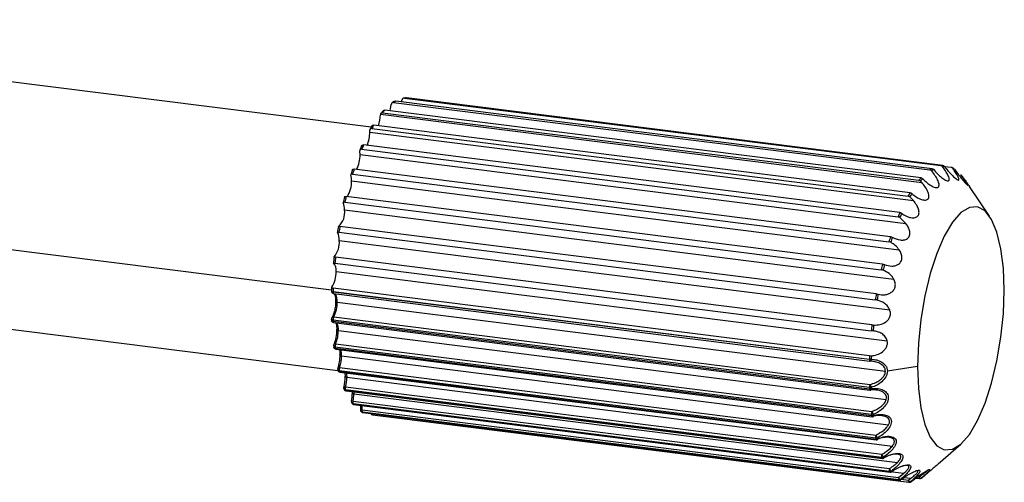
# Paper-space layout '_Dimétrica' of a CAD drawing. Header units: millimetres. Extents: x -198 to 1123, y -646 to 80.
# Tile 27 of 27: x 1042 to 1123, y -157 to -120. Entities that reach past the tile are written whole.
import ezdxf

# ---------------------------------------------------------------- set-up
doc = ezdxf.new("R2010")
doc.units = ezdxf.units.MM

psp = doc.layouts.new('_Dimétrica')

# ---------------------------------------------------------------- linework, layer by layer
at = {"color": 7, "linetype": 'Continuous', "lineweight": 25}
for p, q in [((1071.068, -128.426), (1001.461, -119.657)), ((1072.976, -126.308), (1072.784, -126.427)), ((1072.906, -126.397), (1116.606, -131.902)), ((1116.777, -131.796), (1073.077, -126.291)), ((1073.559, -126.351), (1073.583, -126.215)), ((1073.938, -126.026), (1073.743, -126.04)), ((1073.793, -126.039), (1117.493, -131.545)), ((1117.657, -131.533), (1073.958, -126.027)), ((1071.826, -127.361), (1115.938, -132.918)), ((1072.04, -127.083), (1071.855, -127.294)), ((1072.006, -127.236), (1115.705, -132.742)), ((1115.876, -132.546), (1072.176, -127.04)), ((1071.143, -128.299), (1070.969, -128.594)), ((1114.99, -133.753), (1071.29, -128.247)), ((1070.961, -128.818), (1115.261, -134.4)), ((1071.125, -128.525), (1114.825, -134.031)), ((1070.305, -129.912), (1070.145, -130.281)), ((1114.151, -135.37), (1070.451, -129.865)), ((1070.166, -130.652), (1114.64, -136.255)), ((1070.299, -130.214), (1113.999, -135.72)), ((1069.551, -131.864), (1069.411, -132.293)), ((1069.56, -132.238), (1113.26, -137.744)), ((1113.392, -137.336), (1069.693, -131.831)), ((1117.789, -131.615), (1118.332, -131.683)), ((1118.554, -131.79), (1118.385, -131.698)), ((1069.47, -132.79), (1114.097, -138.413)), ((1121.464, -135.672), (1119.817, -133.251)), ((1068.935, -134.52), (1112.635, -140.026)), ((1112.744, -139.576), (1069.044, -134.07)), ((1115.261, -134.4), (1114.964, -134.094)), ((1068.898, -135.152), (1113.653, -140.79)), ((1114.64, -136.255), (1114.142, -135.775)), ((1026.286, -136.427), (1067.84, -141.662)), ((1068.448, -136.972), (1112.148, -142.477)), ((1112.229, -142.002), (1068.529, -136.496)), ((1068.473, -137.645), (1113.324, -143.296)), ((1068.119, -139.498), (1111.819, -145.004)), ((1111.869, -144.522), (1068.169, -139.016)), ((1068.212, -140.175), (1113.122, -145.833)), ((1006.911, -140.501), (1068.37, -148.244)), ((1067.848, -141.472), (1067.836, -141.766)), ((1111.665, -147.341), (1067.965, -141.835)), ((1067.977, -141.533), (1067.966, -141.817)), ((1067.966, -141.817), (1111.666, -147.323)), ((1111.676, -147.039), (1067.977, -141.533)), ((1068.011, -141.971), (1111.711, -147.477)), ((1068.31, -142.668), (1112.977, -148.295)), ((1067.849, -144.023), (1067.852, -144.112)), ((1111.666, -149.632), (1067.966, -144.127)), ((1067.966, -144.127), (1067.969, -144.217)), ((1067.969, -144.217), (1111.669, -149.722)), ((1068.014, -144.334), (1111.714, -149.839)), ((1068.021, -143.875), (1111.721, -149.381)), ((1068.399, -144.981), (1113.041, -150.605)), ((1068.019, -146.195), (1068.029, -146.275)), ((1111.838, -151.838), (1068.138, -146.333)), ((1068.138, -146.333), (1068.148, -146.413)), ((1068.148, -146.413), (1111.848, -151.919)), ((1068.178, -146.07), (1111.878, -151.576)), ((1068.191, -146.497), (1111.891, -152.002)), ((1068.66, -147.049), (1113.23, -152.665)), ((1111.676, -147.039), (1111.666, -147.323)), ((1112.134, -147.525), (1111.721, -147.476)), ((1111.829, -147.044), (1111.818, -147.326)), ((1068.355, -148.088), (1068.371, -148.155)), ((1112.18, -153.76), (1068.48, -148.255)), ((1068.48, -148.255), (1068.496, -148.323)), ((1068.496, -148.323), (1112.196, -153.828)), ((1068.502, -147.991), (1112.202, -153.497)), ((1068.533, -148.377), (1112.233, -153.882)), ((1115.59, -147.923), (1113.13, -148.293)), ((1068.936, -148.427), (1068.956, -148.732)), ((1069.085, -148.794), (1113.539, -154.395)), ((1068.845, -149.628), (1068.867, -149.68)), ((1112.677, -155.324), (1068.977, -149.819)), ((1068.977, -149.819), (1069, -149.871)), ((1068.982, -149.564), (1112.681, -155.07)), ((1069, -149.871), (1112.7, -155.377)), ((1069.029, -149.902), (1112.729, -155.407)), ((1069.521, -149.964), (1069.527, -150.085)), ((1069.651, -149.98), (1069.657, -150.147)), ((1111.666, -149.632), (1111.669, -149.722)), ((1111.818, -149.625), (1111.822, -149.715)), ((1069.598, -150.729), (1113.298, -156.235)), ((1069.657, -150.147), (1113.956, -155.728)), ((1113.312, -156.47), (1069.612, -150.964)), ((1069.639, -151), (1113.339, -156.506)), ((1069.659, -151.013), (1113.359, -156.518)), ((1070.209, -151.297), (1070.195, -151.426)), ((1070.327, -151.44), (1114.027, -156.946)), ((1114.059, -157.154), (1070.359, -151.648)), ((1070.39, -151.665), (1114.09, -157.17)), ((1070.398, -151.667), (1070.39, -151.665)), ((1070.398, -151.667), (1114.098, -157.173)), ((1071.186, -151.843), (1114.886, -157.348)), ((1111.838, -151.838), (1111.848, -151.919)), ((1111.99, -151.822), (1112, -151.902)), ((1112.18, -153.76), (1112.196, -153.828)), ((1112.33, -153.735), (1112.347, -153.803)), ((1117.285, -155.856), (1119.125, -154.233)), ((1112.677, -155.324), (1112.7, -155.377)), ((1112.826, -155.292), (1112.848, -155.344)), ((1113.541, -156.498), (1114.467, -156.615)), ((1114.027, -156.946), (1114.467, -156.615)), ((1114.098, -157.173), (1114.09, -157.17)), ((1114.268, -157.105), (1114.842, -157.177)), ((1114.493, -156.95), (1115.054, -157.021)), ((1114.842, -157.177), (1115.054, -157.021)), ((1115.436, -157.012), (1115.756, -157.052)), ((1115.885, -157.024), (1115.994, -156.954))]:
    psp.add_line(p, q, dxfattribs=at)
at = {"color": 7, "linetype": 'Continuous', "lineweight": 25, "flags": 128}
for points in [[(1072.618, -127.096), (1072.662, -126.909), (1072.71, -126.569)], [(1122.661, -141.687), (1122.593, -139.908), (1122.391, -138.317), (1122.065, -136.975), (1121.625, -135.934), (1121.089, -135.234), (1120.478, -134.902), (1119.815, -134.95), (1119.125, -135.377), (1118.435, -136.167), (1117.772, -137.288), (1117.161, -138.698), (1116.625, -140.343), (1116.185, -142.16), (1115.859, -144.078), (1115.657, -146.024), (1115.59, -147.923)], [(1067.965, -141.835), (1067.966, -141.866), (1067.969, -141.894), (1067.974, -141.919), (1067.981, -141.94), (1067.989, -141.956), (1067.999, -141.966), (1068.01, -141.971), (1068.011, -141.971)], [(1115.59, -147.923), (1115.657, -149.703), (1115.859, -151.294), (1116.185, -152.636), (1116.625, -153.677), (1117.161, -154.377), (1117.772, -154.709), (1118.435, -154.661), (1119.125, -154.233), (1119.815, -153.444), (1120.478, -152.322), (1121.089, -150.912), (1121.625, -149.267), (1122.065, -147.451), (1122.391, -145.533), (1122.593, -143.586), (1122.661, -141.687)], [(1068.31, -142.668), (1068.275, -142.662), (1068.244, -142.654), (1068.218, -142.644), (1068.199, -142.633), (1068.186, -142.62), (1068.181, -142.607), (1068.181, -142.606)], [(1067.966, -144.127), (1067.931, -144.12), (1067.899, -144.111), (1067.874, -144.1), (1067.854, -144.086), (1067.841, -144.071), (1067.836, -144.055), (1067.836, -144.054)], [(1067.852, -144.112), (1067.842, -144.128), (1067.84, -144.143)], [(1067.84, -144.143), (1067.84, -144.145), (1067.845, -144.161), (1067.857, -144.176), (1067.877, -144.19), (1067.903, -144.201), (1067.934, -144.21), (1067.969, -144.217)], [(1068.014, -144.334), (1068.013, -144.334), (1068.002, -144.328), (1067.992, -144.317), (1067.983, -144.299), (1067.976, -144.276), (1067.972, -144.248), (1067.969, -144.217)], [(1068.399, -144.981), (1068.364, -144.975), (1068.333, -144.967), (1068.307, -144.957), (1068.287, -144.946), (1068.275, -144.934), (1068.27, -144.921), (1068.272, -144.908), (1068.282, -144.895)], [(1068.191, -146.497), (1068.191, -146.497), (1068.179, -146.492), (1068.169, -146.481), (1068.16, -146.463), (1068.153, -146.441), (1068.148, -146.413)], [(1068.66, -147.049), (1068.625, -147.044), (1068.594, -147.036), (1068.568, -147.026), (1068.549, -147.015), (1068.536, -147.002), (1068.531, -146.989), (1068.534, -146.976), (1068.544, -146.964)], [(1111.665, -147.341), (1111.666, -147.372), (1111.669, -147.4), (1111.674, -147.425), (1111.681, -147.445), (1111.689, -147.461), (1111.699, -147.472), (1111.71, -147.477), (1111.711, -147.477)], [(1111.818, -147.326), (1111.813, -147.361), (1111.805, -147.394), (1111.795, -147.422), (1111.782, -147.445), (1111.768, -147.463), (1111.753, -147.474), (1111.737, -147.478), (1111.735, -147.478)], [(1069.085, -148.794), (1069.05, -148.788), (1069.019, -148.78), (1068.993, -148.77), (1068.973, -148.759), (1068.961, -148.747), (1068.956, -148.734), (1068.958, -148.721), (1068.969, -148.708)], [(1069.057, -148.443), (1069.074, -148.568), (1069.085, -148.794)], [(1068.839, -149.598), (1068.84, -149.596), (1068.849, -149.583), (1068.864, -149.573), (1068.886, -149.566), (1068.914, -149.562), (1068.946, -149.562), (1068.982, -149.564)], [(1111.714, -149.839), (1111.713, -149.839), (1111.702, -149.834), (1111.692, -149.822), (1111.683, -149.805), (1111.676, -149.781), (1111.671, -149.754), (1111.669, -149.722)], [(1111.767, -149.839), (1111.769, -149.839), (1111.782, -149.833), (1111.795, -149.82), (1111.805, -149.801), (1111.813, -149.777), (1111.819, -149.748), (1111.822, -149.715)], [(1069.657, -150.147), (1069.622, -150.141), (1069.59, -150.133), (1069.565, -150.124), (1069.545, -150.112), (1069.533, -150.1), (1069.527, -150.087), (1069.53, -150.074), (1069.54, -150.061)], [(1069.659, -151.013), (1069.65, -151.01), (1069.639, -151)], [(1070.359, -151.648), (1070.323, -151.64), (1070.296, -151.627)], [(1070.33, -151.646), (1070.354, -151.656), (1070.39, -151.665)], [(1071.186, -151.843), (1071.179, -151.84), (1071.168, -151.831), (1071.158, -151.816), (1071.151, -151.795), (1071.145, -151.77), (1071.144, -151.761)], [(1111.891, -152.002), (1111.891, -152.002), (1111.879, -151.998), (1111.869, -151.986), (1111.86, -151.969), (1111.853, -151.946), (1111.848, -151.919)], [(1111.97, -151.996), (1111.971, -151.996), (1111.982, -151.989), (1111.991, -151.975), (1111.997, -151.956), (1112, -151.931), (1112, -151.902)], [(1112.335, -153.869), (1112.336, -153.868), (1112.343, -153.86), (1112.348, -153.847), (1112.349, -153.827), (1112.347, -153.803)], [(1112.849, -155.385), (1112.85, -155.384), (1112.853, -155.377), (1112.852, -155.363), (1112.848, -155.344)], [(1113.359, -156.518), (1113.35, -156.515), (1113.339, -156.506)], [(1114.242, -157.135), (1114.239, -157.135), (1114.232, -157.13)], [(1114.886, -157.348), (1114.878, -157.346), (1114.868, -157.337), (1114.858, -157.322), (1114.851, -157.301), (1114.845, -157.275), (1114.842, -157.245), (1114.84, -157.212), (1114.842, -157.177)], [(1115.756, -157.052), (1115.749, -157.05), (1115.738, -157.042), (1115.728, -157.027), (1115.721, -157.006), (1115.715, -156.981), (1115.711, -156.951), (1115.71, -156.919)], [(1115.908, -157.007), (1115.894, -157.018), (1115.885, -157.024)], [(1115.071, -157.303), (1115.07, -157.303), (1115.062, -157.305)]]:
    psp.add_lwpolyline(points, dxfattribs=at)
at = {"color": 7, "linetype": 'Continuous', "lineweight": 25}
for centre, radius, start, end in [((1074.447, -128.693), 2.765, 119.68482, 123.85284), ((1073.986, -127.55), 1.524, 91.07395, 97.27558), ((1068.976, -127.367), 2.847, 340.98734, 359.39432), ((1076.581, -131.061), 5.964, 137.60811, 140.10462), ((1081.06, -134.213), 11.448, 148.59088, 150.20716), ((1068.334, -128.854), 2.627, 336.49136, 0.77188), ((1068.586, -128.816), 2.374, 359.94456, 3.56416), ((1087.622, -137.514), 18.798, 155.98695, 157.1482), ((1067.801, -130.725), 2.366, 331.4904, 1.77539), ((1068.108, -130.639), 2.058, 359.64238, 8.54032), ((1117.686, -133.056), 1.524, 91.07395, 97.27558), ((1067.751, -132.757), 1.719, 358.88999, 14.46166), ((1095.112, -140.335), 26.804, 161.50172, 162.41835), ((1118.146, -134.198), 2.765, 119.68482, 123.85284), ((1118.27, -134.261), 2.752, 119.69057, 123.84709), ((1117.812, -133.124), 1.517, 91.0825, 97.26703), ((1117.702, -133.322), 1.736, 58.65241, 64.30421), ((1067.453, -132.925), 2.021, 325.20111, 3.83596), ((1120.281, -136.567), 5.964, 137.60811, 140.10462), ((1120.395, -136.619), 5.937, 137.61156, 140.10118), ((1116.474, -134.614), 3.53, 35.66882, 39.18981), ((1124.76, -139.719), 11.448, 148.59088, 150.20716), ((1124.854, -139.757), 11.397, 148.59311, 150.20493), ((1101.193, -142.17), 33.271, 165.98129, 166.80448), ((1067.521, -135.088), 1.378, 357.3551, 21.8368), ((1101.831, -142.245), 33.791, 166.00016, 166.78561), ((1067.446, -135.397), 1.472, 311.51493, 9.5915), ((1131.322, -143.02), 18.798, 155.98695, 157.1482), ((1131.386, -143.043), 18.713, 155.98855, 157.1466), ((1105.376, -143.048), 37.545, 169.95376, 170.71321), ((1067.418, -137.543), 1.06, 354.47023, 31.47412), ((1106.079, -143.137), 38.132, 169.97116, 170.69581), ((1066.727, -137.826), 1.756, 318.92162, 5.91269), ((1138.812, -145.841), 26.804, 161.50172, 162.41835), ((1138.842, -145.851), 26.683, 161.50298, 162.41708), ((1105.989, -143.154), 38.168, 173.72195, 174.47313), ((1067.441, -140.029), 0.785, 349.29008, 44.65668), ((1106.702, -143.244), 38.765, 173.73917, 174.45592), ((1145.531, -147.75), 33.791, 166.00016, 166.78561), ((1066.117, -140.291), 2.098, 326.19638, 3.16744), ((1145.531, -147.752), 33.639, 166.00124, 166.78453), ((1068.036, -141.773), 0.2, 178.02911, 262.81924), ((1067.953, -141.659), 0.158, 222.34948, 274.5215), ((1068.49, -141.835), 0.525, 178.01637, 179.98618), ((1067.393, -142.547), 0.926, 352.51737, 37.31252), ((1065.934, -142.737), 2.377, 331.39689, 1.67338), ((1149.779, -148.642), 38.132, 169.97116, 170.69581), ((1149.76, -148.64), 37.961, 169.97216, 170.69481), ((1068.036, -144.047), 0.2, 145.40887, 182.09813), ((1068.039, -144.135), 0.2, 182.27489, 262.81924), ((1067.993, -144.024), 0.152, 79.2052, 143.6567), ((1068.435, -144.099), 0.47, 151.61623, 183.40341), ((1067.197, -144.895), 1.205, 355.89989, 25.96061), ((1065.119, -144.931), 3.163, 336.43105, 0.64574), ((1065.749, -145.011), 2.65, 336.43105, 0.64574), ((1150.402, -148.749), 38.765, 173.73917, 174.45592), ((1150.381, -148.747), 38.59, 173.74015, 174.45493), ((1068.206, -146.219), 0.2, 153.76472, 187.09755), ((1068.133, -146.2), 0.133, 199.34486, 272.11128), ((1068.092, -146.315), 0.0751, 147.46406, 186.60654), ((1068.216, -146.298), 0.2, 187.31543, 262.81924), ((1068.144, -146.28), 0.134, 199.21305, 271.97822), ((1068.144, -146.207), 0.14, 76.1807, 147.14556), ((1068.652, -146.277), 0.517, 156.50596, 186.24202), ((1067.074, -147.005), 1.587, 358.37751, 16.73695), ((1065.136, -146.969), 3.408, 340.83662, 0.09315), ((1065.805, -147.054), 2.855, 340.83662, 0.09315), ((1112.19, -147.341), 0.525, 178.01637, 179.98618), ((1111.76, -146.56), 0.769, 262.90858, 274.32939), ((1111.736, -147.278), 0.2, 262.81924, 269.61509), ((1068.542, -148.111), 0.2, 159.79055, 193.53783), ((1068.483, -148.112), 0.143, 198.92463, 268.69396), ((1068.463, -148.117), 0.132, 72.7561, 145.30317), ((1068.472, -148.201), 0.111, 155.41479, 193.1972), ((1068.558, -148.178), 0.2, 193.8317, 262.81924), ((1068.5, -148.179), 0.143, 199.02794, 268.56797), ((1068.982, -148.165), 0.511, 160.13967, 190.13325), ((1068.558, -148.32), 0.0619, 182.5773, 246.57139), ((1065.414, -148.699), 3.555, 344.85093, 359.84969), ((1066.107, -148.786), 2.978, 344.85093, 359.84969), ((1069.032, -149.651), 0.2, 164.56542, 202.68067), ((1068.989, -149.663), 0.156, 204.72009, 265.58665), ((1069.054, -149.703), 0.2, 203.11963, 262.81924), ((1069.013, -149.714), 0.158, 205.39025, 265.16961), ((1069.414, -149.699), 0.452, 162.74469, 195.38173), ((1069.041, -149.861), 0.0426, 194.58477, 254.05095), ((1112.135, -149.604), 0.47, 151.61623, 183.40341), ((1111.722, -149.172), 0.464, 263.02583, 282.00753), ((1111.724, -149.269), 0.457, 263.03176, 282.30582), ((1111.739, -149.641), 0.2, 262.81924, 278.07224), ((1111.341, -149.674), 0.48, 5.7578, 37.61132), ((1069.657, -150.779), 0.2, 168.67354, 217.0705), ((1069.543, -150.901), 0.181, 72.30685, 116.91075), ((1065.946, -150.049), 3.594, 348.65384, 359.80148), ((1072.256, -148.651), 3.491, 217.06867, 217.78996), ((1069.942, -150.826), 0.358, 164.21418, 202.71775), ((1066.646, -150.137), 3.011, 348.65384, 359.80148), ((1069.631, -150.797), 0.168, 217.60628, 263.62117), ((1069.684, -150.814), 0.2, 217.79181, 262.81924), ((1069.658, -150.832), 0.168, 218.2828, 263.58128), ((1072.441, -148.827), 3.546, 217.06867, 217.78996), ((1070.393, -151.452), 0.2, 172.47992, 240.90127), ((1070.063, -153.258), 1.837, 81.74596, 85.90641), ((1071.04, -149.929), 1.716, 240.89927, 242.05736), ((1070.567, -151.509), 0.25, 163.95881, 213.64568), ((1067.378, -151.048), 2.975, 352.41291, 358.98869), ((1112.352, -151.782), 0.517, 156.50596, 186.24202), ((1111.322, -151.979), 0.686, 13.21864, 35.91936), ((1070.423, -151.469), 0.2, 242.05935, 262.81924), ((1071.207, -150.125), 1.743, 240.89927, 242.05736), ((1071.211, -151.644), 0.2, 211.29674, 262.81924), ((1111.878, -151.502), 0.339, 263.20231, 289.29863), ((1111.888, -151.586), 0.336, 263.20993, 289.56503), ((1111.916, -151.804), 0.2, 262.81924, 285.78371), ((1112.682, -153.671), 0.511, 160.13967, 190.13325), ((1112.211, -153.488), 0.275, 263.39863, 295.6922), ((1112.227, -153.558), 0.273, 263.40582, 295.92092), ((1112.258, -153.826), 0.0619, 182.5773, 246.57139), ((1111.262, -154.157), 1.148, 21.54021, 35.06324), ((1112.258, -153.684), 0.2, 262.81924, 292.52414), ((1113.114, -155.204), 0.452, 162.74469, 195.38173), ((1112.704, -155.09), 0.236, 263.54843, 301.06999), ((1108.662, -157.84), 4.882, 31.46571, 34.57187), ((1112.726, -155.144), 0.235, 263.55223, 301.25753), ((1112.741, -155.366), 0.0426, 194.58477, 254.05095), ((1112.754, -155.209), 0.2, 262.81924, 298.21352), ((1113.642, -156.332), 0.358, 164.21418, 202.71775), ((1114.525, -155.407), 1.48, 213.99325, 223.8489), ((1113.336, -156.261), 0.211, 263.57246, 305.35882), ((1116.274, -154.305), 3.53, 217.06867, 217.78996), ((1116.141, -154.333), 3.546, 217.06867, 217.78996), ((1113.363, -156.297), 0.21, 263.56979, 305.50282), ((1113.384, -156.32), 0.2, 262.81924, 302.86324), ((1113.458, -156.49), 0.0341, 2.84188, 39.64671), ((1114.267, -157.015), 0.25, 163.95881, 213.64568), ((1114.468, -156.66), 0.525, 212.97631, 239.52024), ((1114.081, -156.962), 0.193, 263.39724, 308.49841), ((1114.907, -155.631), 1.743, 240.89927, 242.05736), ((1114.112, -156.98), 0.192, 263.3856, 308.59634), ((1114.123, -156.975), 0.2, 262.81924, 306.51859), ((1115.045, -155.597), 1.735, 240.89927, 242.05736), ((1115.085, -157.027), 0.286, 211.70157, 258.71109), ((1115.874, -156.818), 0.192, 211.50687, 280.12044), ((1115.781, -156.854), 0.2, 262.81924, 301.34094), ((1114.433, -154.588), 2.833, 301.35914, 303.81512), ((1114.911, -157.15), 0.2, 262.81924, 273.53984), ((1114.796, -155.829), 1.523, 273.54108, 274.80845), ((1114.912, -157.17), 0.18, 273.65339, 310.37135), ((1114.946, -157.17), 0.177, 262.80708, 274.80433), ((1114.944, -157.148), 0.2, 274.8072, 309.2146), ((1114.945, -157.167), 0.18, 274.96067, 310.36294), ((1114.935, -155.794), 1.516, 273.54108, 274.80845)]:
    psp.add_arc(centre, radius, start, end, dxfattribs=at)
for points, knots in [([(1072.906, -126.397), (1072.882, -126.397), (1072.833, -126.396), (1072.769, -126.433), (1072.724, -126.492), (1072.714, -126.543), (1072.71, -126.569)], [0, 0, 0, 0, 0.251555, 0.500273, 0.749851, 1, 1, 1, 1]), ([(1073.793, -126.039), (1073.768, -126.039), (1073.719, -126.039), (1073.652, -126.077), (1073.603, -126.138), (1073.589, -126.189), (1073.583, -126.215)], [0, 0, 0, 0, 0.251555, 0.500273, 0.749851, 1, 1, 1, 1]), ([(1071.826, -127.361), (1071.825, -127.368), (1071.823, -127.379), (1071.823, -127.392), (1071.823, -127.397)], [0, 0, 0, 0, 0.560731, 1, 1, 1, 1]), ([(1072.006, -127.236), (1071.984, -127.235), (1071.941, -127.234), (1071.887, -127.259), (1071.845, -127.301), (1071.832, -127.341), (1071.826, -127.361)], [0, 0, 0, 0, 0.251554, 0.50022, 0.750106, 1, 1, 1, 1]), ([(1071.999, -127.195), (1072, -127.173), (1072.002, -127.129), (1072.042, -127.074), (1072.103, -127.04), (1072.152, -127.04), (1072.176, -127.04)], [0, 0, 0, 0, 0.249582, 0.499712, 0.748963, 1, 1, 1, 1]), ([(1071.126, -128.382), (1071.125, -128.362), (1071.123, -128.324), (1071.159, -128.276), (1071.217, -128.246), (1071.265, -128.247), (1071.29, -128.247)], [0, 0, 0, 0, 0.249582, 0.499712, 0.748963, 1, 1, 1, 1]), ([(1071.125, -128.525), (1071.101, -128.524), (1071.053, -128.523), (1070.996, -128.552), (1070.96, -128.601), (1070.957, -128.646), (1070.956, -128.668)], [0, 0, 0, 0, 0.251555, 0.500273, 0.749851, 1, 1, 1, 1]), ([(1070.3, -129.972), (1070.297, -129.957), (1070.292, -129.926), (1070.324, -129.887), (1070.379, -129.862), (1070.427, -129.864), (1070.451, -129.865)], [0, 0, 0, 0, 0.249582, 0.499712, 0.748963, 1, 1, 1, 1]), ([(1070.299, -130.214), (1070.275, -130.213), (1070.227, -130.211), (1070.174, -130.233), (1070.142, -130.274), (1070.143, -130.314), (1070.143, -130.333)], [0, 0, 0, 0, 0.251555, 0.500273, 0.749851, 1, 1, 1, 1]), ([(1117.62, -131.62), (1117.612, -131.61), (1117.595, -131.59), (1117.564, -131.568), (1117.53, -131.552), (1117.505, -131.547), (1117.493, -131.545)], [0, 0, 0, 0, 0.25, 0.5, 0.75, 1, 1, 1, 1]), ([(1117.657, -131.533), (1117.67, -131.535), (1117.694, -131.54), (1117.728, -131.556), (1117.759, -131.578), (1117.775, -131.598), (1117.783, -131.608)], [0, 0, 0, 0, 0.25, 0.5, 0.75, 1, 1, 1, 1]), ([(1069.56, -132.238), (1069.536, -132.237), (1069.488, -132.234), (1069.437, -132.249), (1069.409, -132.28), (1069.413, -132.312), (1069.415, -132.328)], [0, 0, 0, 0, 0.251555, 0.500273, 0.749851, 1, 1, 1, 1]), ([(1069.552, -131.907), (1069.549, -131.896), (1069.541, -131.874), (1069.569, -131.845), (1069.621, -131.827), (1069.669, -131.829), (1069.693, -131.831)], [0, 0, 0, 0, 0.249582, 0.499712, 0.748963, 1, 1, 1, 1]), ([(1116.01, -132.617), (1116.119, -132.724), (1116.337, -132.94), (1116.693, -133.193), (1116.99, -133.328), (1117.186, -133.344), (1117.293, -133.3), (1117.349, -133.201), (1117.35, -133.011), (1117.24, -132.712), (1117.021, -132.337), (1116.832, -132.096), (1116.737, -131.975)], [0, 0, 0, 0, 0.1245256, 0.2495162, 0.3743393, 0.4392628, 0.4998269, 0.5604242, 0.625428, 0.750129, 0.8750495, 1, 1, 1, 1]), ([(1116.737, -131.975), (1116.728, -131.966), (1116.71, -131.947), (1116.678, -131.925), (1116.643, -131.909), (1116.619, -131.905), (1116.606, -131.902)], [0, 0, 0, 0, 0.25, 0.5, 0.75, 1, 1, 1, 1]), ([(1116.777, -131.796), (1116.789, -131.799), (1116.814, -131.803), (1116.849, -131.819), (1116.881, -131.841), (1116.898, -131.861), (1116.907, -131.87)], [0, 0, 0, 0, 0.25, 0.5, 0.75, 1, 1, 1, 1]), ([(1116.907, -131.87), (1117.008, -131.986), (1117.211, -132.219), (1117.545, -132.521), (1117.827, -132.715), (1118.014, -132.788), (1118.118, -132.789), (1118.174, -132.733), (1118.18, -132.592), (1118.082, -132.334), (1117.882, -131.984), (1117.707, -131.741), (1117.62, -131.62)], [0, 0, 0, 0, 0.124526, 0.249516, 0.374339, 0.439263, 0.499827, 0.560424, 0.625428, 0.750129, 0.87505, 1, 1, 1, 1]), ([(1117.783, -131.608), (1117.877, -131.728), (1118.065, -131.97), (1118.376, -132.311), (1118.638, -132.557), (1118.813, -132.686), (1118.911, -132.731), (1118.964, -132.719), (1118.971, -132.632), (1118.881, -132.424), (1118.697, -132.111), (1118.536, -131.875), (1118.455, -131.757)], [0, 0, 0, 0, 0.124526, 0.249516, 0.374339, 0.439263, 0.499827, 0.560424, 0.625428, 0.750129, 0.87505, 1, 1, 1, 1]), ([(1118.455, -131.757), (1118.447, -131.747), (1118.432, -131.728), (1118.402, -131.706), (1118.368, -131.69), (1118.344, -131.685), (1118.332, -131.683)], [0, 0, 0, 0, 0.25, 0.5, 0.75, 1, 1, 1, 1]), ([(1118.605, -131.839), (1118.692, -131.96), (1118.865, -132.202), (1119.152, -132.571), (1119.393, -132.861), (1119.553, -133.039), (1119.642, -133.128), (1119.689, -133.161), (1119.692, -133.131), (1119.607, -132.981), (1119.434, -132.714), (1119.285, -132.494), (1119.21, -132.383)], [0, 0, 0, 0, 0.124526, 0.249516, 0.374339, 0.439263, 0.499827, 0.560424, 0.625428, 0.750129, 0.87505, 1, 1, 1, 1]), ([(1119.21, -132.383), (1119.203, -132.374), (1119.188, -132.355), (1119.159, -132.334), (1119.127, -132.318), (1119.102, -132.314), (1119.09, -132.311)], [0, 0, 0, 0, 0.25, 0.5, 0.75, 1, 1, 1, 1]), ([(1115.127, -133.818), (1115.239, -133.91), (1115.462, -134.094), (1115.822, -134.287), (1116.12, -134.366), (1116.322, -134.344), (1116.44, -134.276), (1116.508, -134.159), (1116.522, -134.005), (1116.49, -133.826), (1116.399, -133.579), (1116.22, -133.262), (1116.032, -133.033), (1115.938, -132.918)], [0, 0, 0, 0, 0.124477, 0.249422, 0.374242, 0.439569, 0.499806, 0.561063, 0.625221, 0.684217, 0.750637, 0.875526, 1, 1, 1, 1]), ([(1115.84, -132.811), (1115.831, -132.802), (1115.812, -132.784), (1115.778, -132.763), (1115.742, -132.748), (1115.718, -132.744), (1115.705, -132.742)], [0, 0, 0, 0, 0.25, 0.5, 0.75, 1, 1, 1, 1]), ([(1115.938, -132.918), (1115.92, -132.898), (1115.888, -132.862), (1115.855, -132.826), (1115.84, -132.811)], [0, 0, 0, 0, 0.559639, 1, 1, 1, 1]), ([(1115.876, -132.546), (1115.889, -132.548), (1115.913, -132.553), (1115.949, -132.568), (1115.982, -132.589), (1116.001, -132.607), (1116.01, -132.617)], [0, 0, 0, 0, 0.25, 0.5, 0.75, 1, 1, 1, 1]), ([(1119.342, -132.555), (1119.421, -132.672), (1119.573, -132.894), (1119.738, -133.136), (1119.816, -133.251)], [0, 0, 0, 0, 0.526834, 1, 1, 1, 1]), ([(1114.99, -133.753), (1115.002, -133.755), (1115.026, -133.759), (1115.063, -133.774), (1115.097, -133.793), (1115.117, -133.81), (1115.127, -133.818)], [0, 0, 0, 0, 0.25, 0.5, 0.75, 1, 1, 1, 1]), ([(1068.935, -134.52), (1068.911, -134.518), (1068.864, -134.514), (1068.814, -134.521), (1068.79, -134.54), (1068.797, -134.564), (1068.801, -134.575)], [0, 0, 0, 0, 0.251555, 0.500273, 0.749851, 1, 1, 1, 1]), ([(1068.913, -134.111), (1068.908, -134.104), (1068.898, -134.092), (1068.922, -134.075), (1068.972, -134.065), (1069.02, -134.068), (1069.044, -134.07)], [0, 0, 0, 0, 0.249582, 0.499712, 0.748963, 1, 1, 1, 1]), ([(1114.292, -135.428), (1114.42, -135.512), (1114.637, -135.655), (1114.994, -135.782), (1115.265, -135.813), (1115.463, -135.765), (1115.58, -135.699), (1115.665, -135.597), (1115.713, -135.453), (1115.715, -135.279), (1115.663, -135.046), (1115.521, -134.739), (1115.354, -134.521), (1115.261, -134.4)], [0, 0, 0, 0, 0.146728, 0.24941, 0.38738, 0.446305, 0.49953, 0.558949, 0.619026, 0.682121, 0.75028, 0.859936, 1, 1, 1, 1]), ([(1114.964, -134.094), (1114.954, -134.086), (1114.934, -134.07), (1114.899, -134.051), (1114.862, -134.037), (1114.837, -134.033), (1114.825, -134.031)], [0, 0, 0, 0, 0.25, 0.5, 0.75, 1, 1, 1, 1]), ([(1114.151, -135.37), (1114.163, -135.372), (1114.188, -135.377), (1114.225, -135.389), (1114.261, -135.406), (1114.282, -135.421), (1114.292, -135.428)], [0, 0, 0, 0, 0.25, 0.5, 0.75, 1, 1, 1, 1]), ([(1113.537, -137.386), (1113.749, -137.48), (1114.068, -137.623), (1114.493, -137.618), (1114.734, -137.53), (1114.877, -137.389), (1114.948, -137.252), (1114.977, -137.091), (1114.961, -136.859), (1114.856, -136.562), (1114.712, -136.357), (1114.64, -136.255)], [0, 0, 0, 0, 0.248501, 0.373567, 0.498689, 0.562725, 0.6241, 0.685344, 0.749954, 0.875015, 1, 1, 1, 1]), ([(1114.142, -135.775), (1114.131, -135.768), (1114.11, -135.754), (1114.074, -135.738), (1114.036, -135.726), (1114.012, -135.722), (1113.999, -135.72)], [0, 0, 0, 0, 0.25, 0.5, 0.75, 1, 1, 1, 1]), ([(1068.448, -136.972), (1068.424, -136.969), (1068.377, -136.963), (1068.33, -136.962), (1068.308, -136.969), (1068.317, -136.983), (1068.322, -136.99)], [0, 0, 0, 0, 0.251555, 0.500273, 0.749851, 1, 1, 1, 1]), ([(1068.406, -136.499), (1068.4, -136.498), (1068.388, -136.495), (1068.41, -136.491), (1068.458, -136.489), (1068.505, -136.494), (1068.529, -136.496)], [0, 0, 0, 0, 0.249582, 0.499712, 0.748963, 1, 1, 1, 1]), ([(1113.406, -137.79), (1113.394, -137.785), (1113.372, -137.774), (1113.335, -137.76), (1113.297, -137.75), (1113.272, -137.746), (1113.26, -137.744)], [0, 0, 0, 0, 0.25, 0.5, 0.75, 1, 1, 1, 1]), ([(1113.392, -137.336), (1113.405, -137.338), (1113.43, -137.342), (1113.467, -137.354), (1113.504, -137.368), (1113.526, -137.38), (1113.537, -137.386)], [0, 0, 0, 0, 0.25, 0.5, 0.75, 1, 1, 1, 1]), ([(1114.097, -138.413), (1113.997, -138.287), (1113.796, -138.035), (1113.536, -137.872), (1113.406, -137.79)], [0, 0, 0, 0, 0.499942, 1, 1, 1, 1]), ([(1112.891, -139.615), (1113.091, -139.673), (1113.401, -139.763), (1113.796, -139.707), (1114.024, -139.605), (1114.168, -139.478), (1114.254, -139.35), (1114.307, -139.204), (1114.329, -139), (1114.277, -138.718), (1114.16, -138.52), (1114.097, -138.413)], [0, 0, 0, 0, 0.24851, 0.385696, 0.498699, 0.565202, 0.62813, 0.689106, 0.749911, 0.864217, 1, 1, 1, 1]), ([(1068.119, -139.498), (1068.095, -139.495), (1068.048, -139.488), (1068.002, -139.478), (1067.982, -139.472), (1067.993, -139.476), (1067.999, -139.478)], [0, 0, 0, 0, 0.2515548, 0.5002725, 0.7498514, 1, 1, 1, 1]), ([(1068.05, -138.98), (1068.044, -138.984), (1068.031, -138.992), (1068.052, -139), (1068.098, -139.007), (1068.145, -139.013), (1068.169, -139.016)], [0, 0, 0, 0, 0.249582, 0.499712, 0.748963, 1, 1, 1, 1]), ([(1112.744, -139.576), (1112.756, -139.577), (1112.781, -139.581), (1112.819, -139.59), (1112.857, -139.601), (1112.88, -139.61), (1112.891, -139.615)], [0, 0, 0, 0, 0.25, 0.5, 0.75, 1, 1, 1, 1]), ([(1112.783, -140.062), (1112.772, -140.058), (1112.748, -140.05), (1112.711, -140.039), (1112.672, -140.031), (1112.647, -140.028), (1112.635, -140.026)], [0, 0, 0, 0, 0.25, 0.5, 0.75, 1, 1, 1, 1]), ([(1113.653, -140.79), (1113.604, -140.714), (1113.496, -140.545), (1113.212, -140.272), (1112.951, -140.144), (1112.783, -140.062)], [0, 0, 0, 0, 0.22839, 0.501351, 1, 1, 1, 1]), ([(1112.379, -142.03), (1112.565, -142.056), (1112.853, -142.096), (1113.217, -142.005), (1113.473, -141.875), (1113.644, -141.706), (1113.736, -141.53), (1113.788, -141.346), (1113.785, -141.082), (1113.699, -140.891), (1113.653, -140.79)], [0, 0, 0, 0, 0.248577, 0.385258, 0.499206, 0.630971, 0.691459, 0.749749, 0.867413, 1, 1, 1, 1]), ([(1067.86, -141.458), (1067.854, -141.467), (1067.841, -141.485), (1067.86, -141.506), (1067.906, -141.522), (1067.953, -141.529), (1067.977, -141.533)], [0, 0, 0, 0, 0.249582, 0.499712, 0.748963, 1, 1, 1, 1]), ([(1068.069, -141.978), (1068.087, -142.012), (1068.124, -142.082), (1068.172, -142.311), (1068.178, -142.507), (1068.181, -142.605)], [0, 0, 0, 0, 0.3219941, 0.6580437, 1, 1, 1, 1]), ([(1068.181, -142.605), (1068.178, -142.701), (1068.172, -142.929), (1068.113, -143.31), (1068.014, -143.661), (1067.924, -143.854), (1067.88, -143.92), (1067.871, -143.933)], [0, 0, 0, 0, 0.190086, 0.451803, 0.716329, 0.941282, 1, 1, 1, 1]), ([(1112.299, -142.502), (1112.287, -142.5), (1112.263, -142.495), (1112.225, -142.488), (1112.186, -142.482), (1112.161, -142.479), (1112.148, -142.477)], [0, 0, 0, 0, 0.25, 0.5, 0.75, 1, 1, 1, 1]), ([(1112.229, -142.002), (1112.241, -142.004), (1112.266, -142.007), (1112.305, -142.014), (1112.344, -142.022), (1112.367, -142.027), (1112.379, -142.03)], [0, 0, 0, 0, 0.25, 0.5, 0.75, 1, 1, 1, 1]), ([(1113.324, -143.296), (1113.276, -143.202), (1113.169, -142.994), (1112.827, -142.683), (1112.506, -142.573), (1112.299, -142.502)], [0, 0, 0, 0, 0.225553, 0.501185, 1, 1, 1, 1]), ([(1112.021, -144.539), (1112.191, -144.537), (1112.533, -144.533), (1112.952, -144.35), (1113.219, -144.1), (1113.356, -143.854), (1113.404, -143.571), (1113.351, -143.389), (1113.324, -143.296)], [0, 0, 0, 0, 0.248862, 0.498662, 0.632166, 0.749396, 0.871548, 1, 1, 1, 1]), ([(1068.186, -144.355), (1068.198, -144.384), (1068.229, -144.459), (1068.263, -144.664), (1068.268, -144.842), (1068.269, -144.919)], [0, 0, 0, 0, 0.253276, 0.67779, 1, 1, 1, 1]), ([(1111.971, -145.018), (1111.959, -145.017), (1111.935, -145.015), (1111.896, -145.012), (1111.856, -145.009), (1111.831, -145.006), (1111.819, -145.004)], [0, 0, 0, 0, 0.25, 0.5, 0.75, 1, 1, 1, 1]), ([(1111.869, -144.522), (1111.881, -144.523), (1111.906, -144.527), (1111.945, -144.531), (1111.984, -144.535), (1112.009, -144.538), (1112.021, -144.539)], [0, 0, 0, 0, 0.25, 0.5, 0.75, 1, 1, 1, 1]), ([(1113.122, -145.833), (1113.105, -145.773), (1113.069, -145.645), (1112.926, -145.429), (1112.681, -145.223), (1112.34, -145.068), (1112.094, -145.034), (1111.971, -145.018)], [0, 0, 0, 0, 0.1195265, 0.2507934, 0.5004217, 0.7500869, 1, 1, 1, 1]), ([(1111.829, -147.044), (1111.985, -147.021), (1112.296, -146.974), (1112.672, -146.776), (1112.921, -146.545), (1113.066, -146.33), (1113.148, -146.084), (1113.131, -145.916), (1113.122, -145.833)], [0, 0, 0, 0, 0.248815, 0.49851, 0.632407, 0.749571, 0.875981, 1, 1, 1, 1]), ([(1068.481, -146.533), (1068.491, -146.57), (1068.522, -146.685), (1068.527, -146.864), (1068.531, -146.987)], [0, 0, 0, 0, 0.316446, 1, 1, 1, 1]), ([(1111.676, -147.039), (1111.689, -147.04), (1111.714, -147.043), (1111.753, -147.045), (1111.793, -147.046), (1111.817, -147.045), (1111.829, -147.044)], [0, 0, 0, 0, 0.25, 0.5, 0.75, 1, 1, 1, 1]), ([(1111.818, -147.326), (1111.97, -147.337), (1112.272, -147.359), (1112.689, -147.531), (1112.97, -147.782), (1113.108, -148.056), (1113.122, -148.215), (1113.13, -148.293)], [0, 0, 0, 0, 0.249034, 0.499048, 0.748777, 0.874623, 1, 1, 1, 1]), ([(1112.977, -148.295), (1112.969, -148.228), (1112.954, -148.088), (1112.809, -147.852), (1112.531, -147.641), (1112.266, -147.564), (1112.134, -147.525)], [0, 0, 0, 0, 0.159953, 0.334163, 0.666754, 1, 1, 1, 1]), ([(1111.721, -149.381), (1111.882, -149.331), (1112.16, -149.245), (1112.496, -149.049), (1112.72, -148.857), (1112.865, -148.671), (1112.959, -148.482), (1112.971, -148.355), (1112.977, -148.295)], [0, 0, 0, 0, 0.288128, 0.499567, 0.648031, 0.778455, 0.894193, 1, 1, 1, 1]), ([(1113.13, -148.293), (1113.122, -148.374), (1113.108, -148.536), (1112.971, -148.846), (1112.69, -149.173), (1112.273, -149.46), (1111.97, -149.57), (1111.818, -149.625)], [0, 0, 0, 0, 0.124975, 0.250867, 0.500388, 0.749838, 1, 1, 1, 1]), ([(1112.224, -149.832), (1112.217, -149.83), (1112.065, -149.792), (1111.898, -149.812), (1111.738, -149.83)], [0, 0, 0, 0, 0.046442, 1, 1, 1, 1]), ([(1111.822, -149.715), (1111.975, -149.703), (1112.281, -149.678), (1112.711, -149.775), (1113.014, -149.965), (1113.167, -150.198), (1113.223, -150.408), (1113.203, -150.637), (1113.094, -150.94), (1112.833, -151.279), (1112.436, -151.602), (1112.139, -151.749), (1111.99, -151.822)], [0, 0, 0, 0, 0.124438, 0.249365, 0.374152, 0.437033, 0.499685, 0.56221, 0.625195, 0.750035, 0.874839, 1, 1, 1, 1]), ([(1113.041, -150.605), (1113.051, -150.531), (1113.073, -150.382), (1112.987, -150.187), (1112.837, -150.036), (1112.59, -149.895), (1112.367, -149.857), (1112.224, -149.832)], [0, 0, 0, 0, 0.167418, 0.338448, 0.495615, 0.678133, 1, 1, 1, 1]), ([(1111.878, -151.576), (1112.12, -151.47), (1112.498, -151.304), (1112.845, -150.972), (1112.988, -150.757), (1113.024, -150.654), (1113.041, -150.605)], [0, 0, 0, 0, 0.4990838, 0.7780266, 0.8952059, 1, 1, 1, 1]), ([(1070.22, -151.083), (1070.219, -151.15), (1070.218, -151.22), (1070.209, -151.293), (1070.209, -151.297)], [0, 0, 0, 0, 0.942619, 1, 1, 1, 1]), ([(1112.928, -151.975), (1112.769, -151.943), (1112.453, -151.879), (1112.103, -151.945), (1111.929, -151.978)], [0, 0, 0, 0, 0.500685, 1, 1, 1, 1]), ([(1112, -151.902), (1112.154, -151.866), (1112.461, -151.793), (1112.747, -151.824), (1112.89, -151.84)], [0, 0, 0, 0, 0.499019, 1, 1, 1, 1]), ([(1112.89, -151.84), (1113.022, -151.879), (1113.22, -151.939), (1113.39, -152.125), (1113.462, -152.301), (1113.46, -152.507), (1113.373, -152.79), (1113.137, -153.128), (1112.762, -153.472), (1112.474, -153.647), (1112.33, -153.735)], [0, 0, 0, 0, 0.166241, 0.250012, 0.3334768, 0.4167729, 0.5006825, 0.6669953, 0.8332601, 1, 1, 1, 1]), ([(1113.23, -152.665), (1113.263, -152.587), (1113.311, -152.473), (1113.303, -152.327), (1113.262, -152.201), (1113.145, -152.066), (1113.004, -152.007), (1112.928, -151.975)], [0, 0, 0, 0, 0.2582, 0.379842, 0.500529, 0.731539, 1, 1, 1, 1]), ([(1112.202, -153.497), (1112.404, -153.389), (1112.719, -153.222), (1113.062, -152.92), (1113.178, -152.744), (1113.23, -152.665)], [0, 0, 0, 0, 0.4999914, 0.7759079, 1, 1, 1, 1]), ([(1113.384, -153.708), (1113.309, -153.695), (1113.143, -153.669), (1112.769, -153.695), (1112.475, -153.781), (1112.285, -153.836)], [0, 0, 0, 0, 0.227488, 0.501828, 1, 1, 1, 1]), ([(1112.347, -153.803), (1112.497, -153.75), (1112.797, -153.643), (1113.166, -153.579), (1113.338, -153.619), (1113.387, -153.63)], [0, 0, 0, 0, 0.416911, 0.835461, 1, 1, 1, 1]), ([(1113.387, -153.63), (1113.468, -153.638), (1113.617, -153.654), (1113.764, -153.763), (1113.851, -153.898), (1113.865, -154.072), (1113.8, -154.323), (1113.589, -154.646), (1113.24, -154.998), (1112.964, -155.194), (1112.826, -155.292)], [0, 0, 0, 0, 0.107873, 0.197508, 0.286816, 0.375943, 0.465727, 0.643683, 0.821587, 1, 1, 1, 1]), ([(1113.539, -154.395), (1113.593, -154.316), (1113.67, -154.202), (1113.705, -154.056), (1113.702, -153.96), (1113.668, -153.875), (1113.579, -153.773), (1113.464, -153.734), (1113.384, -153.708)], [0, 0, 0, 0, 0.268367, 0.387689, 0.500312, 0.615634, 0.735363, 1, 1, 1, 1]), ([(1112.681, -155.07), (1112.846, -154.973), (1113.174, -154.778), (1113.417, -154.522), (1113.539, -154.395)], [0, 0, 0, 0, 0.501046, 1, 1, 1, 1]), ([(1114.106, -155.09), (1114.068, -155.079), (1113.967, -155.047), (1113.728, -155.05), (1113.323, -155.12), (1113, -155.25), (1112.793, -155.333)], [0, 0, 0, 0, 0.117657, 0.31612, 0.5601401, 1, 1, 1, 1]), ([(1112.848, -155.344), (1112.996, -155.272), (1113.292, -155.126), (1113.735, -155.001), (1114.08, -154.975), (1114.22, -155.033), (1114.267, -155.052)], [0, 0, 0, 0, 0.284734, 0.570587, 0.856118, 1, 1, 1, 1]), ([(1114.267, -155.052), (1114.303, -155.08), (1114.376, -155.135), (1114.403, -155.272), (1114.359, -155.482), (1114.173, -155.775), (1113.85, -156.119), (1113.589, -156.328), (1113.457, -156.433)], [0, 0, 0, 0, 0.111288, 0.222352, 0.334233, 0.555987, 0.777677, 1, 1, 1, 1]), ([(1113.956, -155.728), (1114.028, -155.65), (1114.16, -155.507), (1114.242, -155.329), (1114.237, -155.213), (1114.194, -155.138), (1114.135, -155.106), (1114.106, -155.09)], [0, 0, 0, 0, 0.3166899, 0.575721, 0.7169001, 0.8563718, 1, 1, 1, 1]), ([(1113.298, -156.235), (1113.436, -156.143), (1113.677, -155.982), (1113.873, -155.804), (1113.956, -155.728)], [0, 0, 0, 0, 0.575655, 1, 1, 1, 1]), ([(1113.484, -156.468), (1113.628, -156.381), (1113.915, -156.206), (1114.354, -156.013), (1114.693, -155.924), (1114.906, -155.924), (1114.969, -155.96), (1115, -155.978)], [0, 0, 0, 0, 0.249033, 0.499046, 0.748776, 0.874618, 1, 1, 1, 1]), ([(1115, -155.978), (1115.019, -156.005), (1115.056, -156.058), (1115.026, -156.222), (1114.868, -156.473), (1114.571, -156.795), (1114.325, -157.007), (1114.201, -157.113)], [0, 0, 0, 0, 0.124971, 0.250862, 0.500385, 0.749836, 1, 1, 1, 1]), ([(1114.232, -157.13), (1114.369, -157.032), (1114.645, -156.836), (1115.072, -156.587), (1115.411, -156.431), (1115.623, -156.372), (1115.741, -156.365), (1115.768, -156.397), (1115.781, -156.414)], [0, 0, 0, 0, 0.221337, 0.443545, 0.665502, 0.777349, 0.888787, 1, 1, 1, 1]), ([(1114.815, -155.993), (1114.784, -155.986), (1114.696, -155.964), (1114.51, -155.982), (1114.358, -156.031), (1114.304, -156.048)], [0, 0, 0, 0, 0.263578, 0.735585, 1, 1, 1, 1]), ([(1114.467, -156.615), (1114.556, -156.536), (1114.716, -156.394), (1114.851, -156.222), (1114.893, -156.108), (1114.883, -156.033), (1114.838, -156.007), (1114.815, -155.993)], [0, 0, 0, 0, 0.316902, 0.569556, 0.720848, 0.862172, 1, 1, 1, 1]), ([(1115.781, -156.414), (1115.782, -156.438), (1115.787, -156.509), (1115.641, -156.714), (1115.374, -156.997), (1115.144, -157.204), (1115.029, -157.307)], [0, 0, 0, 0, 0.143871, 0.429031, 0.714108, 1, 1, 1, 1]), ([(1115.062, -157.305), (1115.193, -157.201), (1115.454, -156.993), (1115.866, -156.698), (1116.197, -156.483), (1116.41, -156.363), (1116.527, -156.309), (1116.589, -156.299), (1116.583, -156.326), (1116.581, -156.339)], [0, 0, 0, 0, 0.199039, 0.39886, 0.598456, 0.699035, 0.799246, 0.899255, 1, 1, 1, 1]), ([(1115.627, -156.454), (1115.621, -156.44), (1115.61, -156.414), (1115.542, -156.408), (1115.473, -156.422), (1115.444, -156.428)], [0, 0, 0, 0, 0.372397, 0.732602, 1, 1, 1, 1]), ([(1115.71, -156.919), (1115.828, -156.832), (1116.034, -156.681), (1116.247, -156.523), (1116.371, -156.421), (1116.404, -156.386), (1116.419, -156.37)], [0, 0, 0, 0, 0.370165, 0.64179, 0.832471, 1, 1, 1, 1]), ([(1116.581, -156.339), (1116.547, -156.386), (1116.48, -156.478), (1116.225, -156.722), (1116.014, -156.912), (1115.908, -157.007)], [0, 0, 0, 0, 0.33308, 0.666064, 1, 1, 1, 1]), ([(1117.285, -155.856), (1117.254, -155.883), (1117.189, -155.94), (1116.989, -156.108), (1116.694, -156.355), (1116.337, -156.657), (1116.119, -156.847), (1116.01, -156.942)], [0, 0, 0, 0, 0.1208411, 0.2508496, 0.5002537, 0.750097, 1, 1, 1, 1]), ([(1115.054, -157.021), (1115.158, -156.939), (1115.344, -156.793), (1115.523, -156.627), (1115.613, -156.516), (1115.622, -156.474), (1115.627, -156.454)], [0, 0, 0, 0, 0.365915, 0.649775, 0.83441, 1, 1, 1, 1]), ([(1116.01, -156.942), (1116.001, -156.949), (1115.982, -156.964), (1115.949, -156.977), (1115.913, -156.984), (1115.889, -156.983), (1115.876, -156.982)], [0, 0, 0, 0, 0.25, 0.5, 0.75, 1, 1, 1, 1])]:
    psp.add_open_spline(points, degree=3, knots=knots, dxfattribs=at)

doc.saveas('drawing.dxf')
